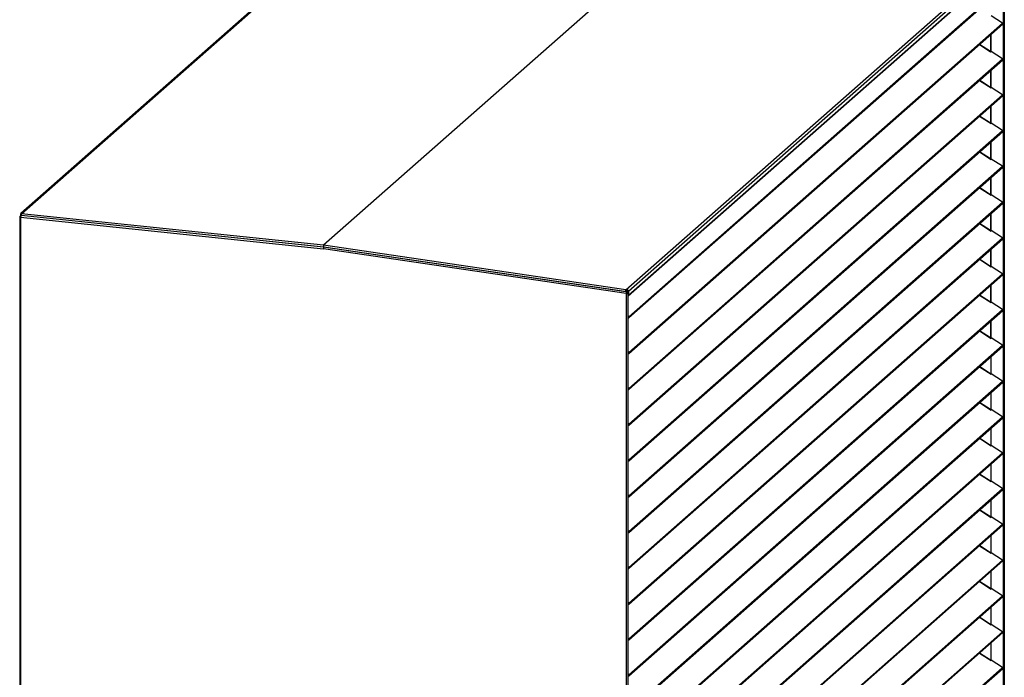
# Model space of a CAD drawing. Header units: millimetres. Extents: x 0 to 39823, y 0 to 11880.
# Tile 34 of 83: x 32860 to 34313, y 1388 to 2359. Entities that reach past the tile are written whole.
import ezdxf

# ---------------------------------------------------------------- set-up
doc = ezdxf.new("R2010")
doc.units = ezdxf.units.MM

msp = doc.modelspace()

# ---------------------------------------------------------------- linework, layer by layer
at = {"color": 7, "linetype": 'Continuous', "lineweight": 25, "ltscale": 20}
for p, q in [((33415.1, 2561), (32861.4, 2072.6)), ((32862.1, 2072.1), (33418.2, 2562.6)), ((33864.6, 2516.2), (33308.4, 2025.7)), ((33864.5, 2516.2), (33308.4, 2025.7)), ((33754.7, 1959.7), (34310.9, 2450.1)), ((34312.3, 2446), (33758.6, 1957.7)), ((34313.5, 2444), (34313.5, 973.6)), ((33758.3, 1951.3), (34312, 2439.6)), ((33758.6, 1951.9), (34312.3, 2440.2)), ((34311.7, 2439.3), (34311.7, 973.2)), ((33759.2, 1920.2), (34311, 2406.8)), ((33759.3, 1918.9), (34311.1, 2405.5)), ((34311, 2354), (34294.2, 2364.8)), ((33759.2, 1867.3), (34311, 2354)), ((33759.3, 1866), (34311.1, 2352.7)), ((34293.8, 2311.3), (34293.8, 2337.4)), ((34293.9, 2311.4), (34293.9, 2337.4)), ((34276.7, 2322.3), (34293.2, 2311.7)), ((34293.2, 2311.9), (34276.8, 2322.4)), ((34294, 2311.1), (34293.2, 2311.7)), ((34293.8, 2311.3), (34294.2, 2311.9)), ((34294.2, 2311.9), (34294, 2311.1)), ((34311, 2301.1), (34294.2, 2311.9)), ((33759.2, 1814.4), (34311, 2301.1)), ((33759.3, 1813.1), (34311.1, 2299.8)), ((34293.8, 2311.3), (34293.8, 2311.3)), ((34293.8, 2258.5), (34293.8, 2284.5)), ((34293.9, 2258.5), (34293.9, 2284.5)), ((34276.7, 2269.4), (34294, 2258.3)), ((34293.2, 2259), (34276.8, 2269.5)), ((34293.8, 2258.4), (34294.2, 2259)), ((34293.8, 2258.4), (34293.8, 2258.4)), ((34294.2, 2259), (34294, 2258.3)), ((34311, 2248.2), (34294.2, 2259)), ((33759.2, 1761.5), (34311, 2248.2)), ((33759.3, 1760.2), (34311.1, 2246.9)), ((34293.8, 2205.6), (34293.8, 2231.6)), ((34293.9, 2205.6), (34293.9, 2231.7)), ((34276.7, 2216.5), (34294, 2205.4)), ((34293.2, 2206.1), (34276.8, 2216.6)), ((33759.2, 1708.6), (34311, 2195.3)), ((34293.8, 2205.6), (34294.2, 2206.1)), ((34293.8, 2205.5), (34293.8, 2205.6)), ((34294.2, 2206.1), (34294, 2205.4)), ((34311, 2195.3), (34294.2, 2206.1)), ((33759.3, 1707.3), (34311.1, 2194)), ((34293.8, 2152.7), (34293.8, 2178.7)), ((34293.9, 2152.8), (34293.9, 2178.8)), ((34276.7, 2163.6), (34294, 2152.5)), ((34293.2, 2153.3), (34276.8, 2163.8)), ((34293.8, 2152.7), (34294.2, 2153.2)), ((34293.8, 2152.6), (34293.8, 2152.7)), ((34294.2, 2153.2), (34294, 2152.5)), ((34311, 2142.4), (34294.2, 2153.2)), ((33759.2, 1655.8), (34311, 2142.4)), ((33759.3, 1654.4), (34311.1, 2141.1)), ((34293.8, 2099.8), (34293.8, 2125.9)), ((34293.9, 2099.9), (34293.9, 2125.9)), ((34276.7, 2110.8), (34294, 2099.6)), ((34293.2, 2100.4), (34276.8, 2110.9)), ((34293.8, 2099.8), (34294.2, 2100.4)), ((34293.8, 2099.8), (34293.8, 2099.8)), ((34294.2, 2100.4), (34294, 2099.6)), ((34311, 2089.6), (34294.2, 2100.4)), ((33759.2, 1602.9), (34311, 2089.6)), ((33759.3, 1601.6), (34311.1, 2088.2)), ((32859.6, 2068), (32859.6, 598.6)), ((32861.6, 2070.7), (32860.6, 2070.8)), ((32860.6, 2070.8), (32860.6, 2068.8)), ((32860.9, 2067.1), (32860.9, 598)), ((32860.9, 2067.1), (33308, 2020.6)), ((32861.6, 2070.7), (32861.7, 2070.8)), ((32861.6, 2070.7), (32861.6, 2069.6)), ((32861.6, 2069.6), (32861.7, 2070.3)), ((33308.6, 2023.1), (32861.6, 2069.6)), ((32861.7, 2070.6), (32861.7, 2070.1)), ((32861.7, 2070.6), (32861.7, 2070.6)), ((32861.7, 2070.3), (32861.8, 2070.3)), ((32862, 2070.1), (33308.3, 2023.7)), ((33308.4, 2025.7), (32862.1, 2072.1)), ((34293.8, 2046.9), (34293.8, 2073)), ((34293.9, 2047), (34293.9, 2073)), ((34276.7, 2057.9), (34294, 2046.7)), ((34293.2, 2047.5), (34276.8, 2058)), ((33759.2, 1550), (34311, 2036.7)), ((34293.8, 2046.9), (34294.2, 2047.5)), ((34293.8, 2046.9), (34293.8, 2046.9)), ((34294.2, 2047.5), (34294, 2046.7)), ((34311, 2036.7), (34294.2, 2047.5)), ((33308.3, 2023.7), (33754.5, 1957.6)), ((33754.7, 1959.7), (33308.4, 2025.7)), ((33308.6, 2023.1), (33309.1, 2023.6)), ((33308.6, 2022.8), (33308.6, 2023.1)), ((33309.4, 2023.5), (33308.9, 2023.1)), ((33755.9, 1957), (33308.9, 2023.1)), ((33759.3, 1548.7), (34311.1, 2035.4)), ((33308.1, 2020.8), (33308, 2020.6)), ((33308, 2020.6), (33308.1, 2020.6)), ((33755.2, 1954.5), (33308.1, 2020.6)), ((34293.8, 1994), (34293.8, 2020.1)), ((34293.9, 1994.1), (34293.9, 2020.1)), ((34276.7, 2005), (34294, 1993.9)), ((34293.2, 1994.6), (34276.8, 2005.1)), ((34293.8, 1994), (34294.2, 1994.6)), ((34293.8, 1994), (34293.8, 1994)), ((34294.2, 1994.6), (34294, 1993.9)), ((34311, 1983.8), (34294.2, 1994.6)), ((33759.2, 1497.1), (34311, 1983.8)), ((33759.3, 1495.8), (34311.1, 1982.5)), ((34293.8, 1941.2), (34293.8, 1967.2)), ((34293.9, 1941.2), (34293.9, 1967.2)), ((33754.7, 1958.7), (33755.9, 1959.8)), ((33754.7, 1958.7), (33754.7, 1959.7)), ((33754.7, 1958.6), (33755.8, 1959.6)), ((33754.7, 1957.7), (33755.8, 1958.7)), ((33754.7, 1958.6), (33754.7, 1957.7)), ((33754.7, 1958.6), (33754.7, 1958.6)), ((33757.2, 1957.5), (33755.1, 1958.1)), ((33755.2, 1954.5), (33755.5, 1954.8)), ((33755.2, 1954.5), (33755.2, 485.3)), ((33755.7, 1959.6), (33755.8, 1959.6)), ((33755.9, 1959.7), (33755.8, 1959.7)), ((33755.8, 1959.6), (33755.8, 1958.7)), ((33755.9, 1958.7), (33755.8, 1958.8)), ((33755.9, 1960.7), (33755.9, 1959.8)), ((33756.1, 1959.8), (33755.9, 1959.7)), ((33755.9, 1958.7), (33755.9, 1959.7)), ((33755.9, 1957), (33757.2, 1957.5)), ((33755.9, 1956), (33755.9, 1957)), ((33757.1, 1956.5), (33755.9, 1956)), ((33756.5, 1956), (33756.1, 1956.1)), ((33756.5, 1956), (33757.1, 1956.2)), ((33756.5, 1956), (33756.5, 1955.1)), ((33756.6, 1957.9), (33757.6, 1957.8)), ((33756.6, 1957.9), (33756.6, 1957.6)), ((33757.1, 1956.2), (33756.7, 1956.4)), ((33757.2, 1957.5), (33757.1, 1956.5)), ((33757.6, 1956), (33757.6, 1957.8)), ((33757.7, 1957.8), (33757.6, 1957.8)), ((33758.6, 1957.7), (33757.7, 1957.8)), ((33757.7, 1957.8), (33757.7, 1955.9)), ((33757.9, 485.9), (33757.9, 1955.5)), ((33758.6, 1951.9), (33757.9, 1952)), ((33758.6, 1957.7), (33758.6, 1951.9)), ((34276.7, 1952.1), (34294, 1941)), ((34293.2, 1941.7), (34276.8, 1952.2)), ((34293.8, 1941.1), (34294.2, 1941.7)), ((34293.8, 1941.1), (34293.8, 1941.1)), ((34294.2, 1941.7), (34294, 1941)), ((34311, 1930.9), (34294.2, 1941.7)), ((33759.2, 1920.2), (33757.9, 1921.6)), ((33758.8, 1919.6), (33757.9, 1920.5)), ((33757.9, 1920.3), (33758.6, 1919.5)), ((33757.9, 1919.3), (33758.2, 1918.9)), ((33758.6, 1919.5), (33758.2, 1918.9)), ((33758.6, 1919.5), (33758.8, 1919.6)), ((33759.2, 1920.2), (33758.8, 1919.6)), ((33759.2, 1444.2), (34311, 1930.9)), ((33759.3, 1442.9), (34311.1, 1929.6)), ((34293.8, 1888.3), (34293.8, 1914.3)), ((34293.9, 1888.3), (34293.9, 1914.4)), ((34276.7, 1899.2), (34294, 1888.1)), ((34293.2, 1888.8), (34276.8, 1899.4)), ((33759.2, 1391.3), (34311, 1878)), ((33759.3, 1390), (34311.1, 1876.7)), ((34293.8, 1888.3), (34294.2, 1888.8)), ((34293.8, 1888.2), (34293.8, 1888.3)), ((34294.2, 1888.8), (34294, 1888.1)), ((34311, 1878), (34294.2, 1888.8)), ((33759.2, 1867.3), (33757.9, 1868.7)), ((33758.8, 1866.7), (33757.9, 1867.7)), ((33757.9, 1867.4), (33758.6, 1866.6)), ((33757.9, 1866.4), (33758.2, 1866)), ((33758.6, 1866.6), (33758.2, 1866)), ((33758.6, 1866.6), (33758.8, 1866.7)), ((33759.2, 1867.3), (33758.8, 1866.7)), ((34294, 1835.6), (34294, 1861.6)), ((34294, 1835.7), (34294, 1861.6)), ((34293.2, 1836), (34276.8, 1846.5)), ((34276.7, 1846.3), (34294, 1835.2)), ((34293.8, 1835.4), (34294.2, 1835.9)), ((34293.8, 1835.3), (34293.8, 1835.4)), ((34294.2, 1835.9), (34294, 1835.2)), ((34311, 1825.1), (34294.2, 1835.9)), ((33759.2, 1338.5), (34311, 1825.1)), ((33759.3, 1337.1), (34311.1, 1823.8)), ((33759.2, 1814.4), (33757.9, 1815.8)), ((33758.8, 1813.8), (33757.9, 1814.8)), ((33757.9, 1814.5), (33758.6, 1813.7)), ((33757.9, 1813.5), (33758.2, 1813.1)), ((33758.6, 1813.7), (33758.2, 1813.1)), ((33758.6, 1813.7), (33758.8, 1813.8)), ((33759.2, 1814.4), (33758.8, 1813.8)), ((34294, 1782.8), (34294, 1808.8)), ((34294, 1782.7), (34294, 1808.7)), ((34276.7, 1793.5), (34294, 1782.3)), ((34293.2, 1783.1), (34276.8, 1793.6)), ((34293.8, 1782.5), (34294.2, 1783.1)), ((34293.8, 1782.5), (34293.8, 1782.5)), ((34294.2, 1783.1), (34294, 1782.3)), ((34311, 1772.3), (34294.2, 1783.1)), ((33759.2, 1761.5), (33757.9, 1762.9)), ((33758.8, 1761), (33757.9, 1761.9)), ((33757.9, 1761.6), (33758.6, 1760.8)), ((33757.9, 1760.6), (33758.2, 1760.2)), ((33758.6, 1760.8), (33758.2, 1760.2)), ((33758.6, 1760.8), (33758.8, 1760.9)), ((33759.2, 1761.5), (33758.8, 1761)), ((33759.2, 1285.6), (34311, 1772.3)), ((33759.3, 1284.3), (34311.1, 1770.9)), ((34294, 1729.9), (34294, 1755.9)), ((34294, 1729.9), (34294, 1755.8)), ((34276.7, 1740.6), (34294, 1729.4)), ((34293.2, 1730.2), (34276.8, 1740.7)), ((34293.8, 1729.6), (34294.2, 1730.2)), ((34294.2, 1730.2), (34294, 1729.4)), ((34311, 1719.4), (34294.2, 1730.2)), ((33759.2, 1232.7), (34311, 1719.4)), ((33759.3, 1231.4), (34311.1, 1718.1)), ((34293.8, 1729.6), (34293.8, 1729.6)), ((33759.2, 1708.6), (33757.9, 1710)), ((33758.8, 1708.1), (33757.9, 1709)), ((33757.9, 1708.8), (33758.6, 1707.9)), ((33757.9, 1707.7), (33758.2, 1707.4)), ((33758.6, 1707.9), (33758.2, 1707.4)), ((33758.6, 1707.9), (33758.8, 1708)), ((33759.2, 1708.6), (33758.8, 1708.1)), ((34294, 1677), (34294, 1703)), ((34294, 1677), (34294, 1702.9)), ((34276.7, 1687.7), (34294, 1676.6)), ((34293.2, 1677.3), (34276.8, 1687.8)), ((34293.8, 1676.7), (34294.2, 1677.3)), ((34293.8, 1676.7), (34293.8, 1676.7)), ((34294.2, 1677.3), (34294, 1676.6)), ((34311, 1666.5), (34294.2, 1677.3)), ((33759.2, 1179.8), (34311, 1666.5)), ((33759.3, 1178.5), (34311.1, 1665.2)), ((33759.2, 1655.8), (33757.9, 1657.2)), ((33758.8, 1655.2), (33757.9, 1656.1)), ((33757.9, 1655.9), (33758.6, 1655)), ((33757.9, 1654.8), (33758.2, 1654.5)), ((33758.6, 1655), (33758.2, 1654.5)), ((33758.6, 1655), (33758.8, 1655.2)), ((33759.2, 1655.8), (33758.8, 1655.2)), ((34294, 1624.1), (34294, 1650.1)), ((34294, 1624.2), (34294, 1650.1)), ((34276.7, 1634.8), (34294, 1623.7)), ((34293.2, 1624.4), (34276.8, 1634.9)), ((34293.8, 1623.8), (34294.2, 1624.4)), ((34293.8, 1623.8), (34293.8, 1623.8)), ((34294.2, 1624.4), (34294, 1623.7)), ((34311, 1613.6), (34294.2, 1624.4)), ((33759.2, 1602.9), (33757.9, 1604.3)), ((33758.8, 1602.3), (33757.9, 1603.2)), ((33757.9, 1603), (33758.6, 1602.2)), ((33757.9, 1602), (33758.2, 1601.6)), ((33758.6, 1602.2), (33758.2, 1601.6)), ((33758.6, 1602.2), (33758.8, 1602.3)), ((33759.2, 1602.9), (33758.8, 1602.3)), ((33759.2, 1126.9), (34311, 1613.6)), ((33759.3, 1125.6), (34311.1, 1612.3)), ((34294, 1571.2), (34294, 1597.2)), ((34294, 1571.3), (34294, 1597.2)), ((34276.7, 1581.9), (34294, 1570.8)), ((34293.2, 1571.6), (34276.8, 1582.1)), ((34293.8, 1571), (34294.2, 1571.5)), ((34293.8, 1570.9), (34293.8, 1571)), ((34294.2, 1571.5), (34294, 1570.8)), ((34311, 1560.7), (34294.2, 1571.5)), ((33759.2, 1074), (34311, 1560.7)), ((33759.3, 1072.7), (34311.1, 1559.4)), ((33759.2, 1550), (33757.9, 1551.4)), ((33758.8, 1549.4), (33757.9, 1550.4)), ((33757.9, 1550.1), (33758.6, 1549.3)), ((33757.9, 1549.1), (33758.2, 1548.7)), ((33758.6, 1549.3), (33758.2, 1548.7)), ((33758.6, 1549.3), (33758.8, 1549.4)), ((33759.2, 1550), (33758.8, 1549.4)), ((34294, 1518.3), (34294, 1544.3)), ((34294, 1518.4), (34294, 1544.3)), ((34276.7, 1529), (34294, 1517.9)), ((34293.2, 1518.7), (34276.8, 1529.2)), ((34293.8, 1518.1), (34294.2, 1518.6)), ((34293.8, 1518.1), (34293.8, 1518.1)), ((34294.2, 1518.6), (34294, 1517.9)), ((34311, 1507.8), (34294.2, 1518.6)), ((33759.2, 1497.1), (33757.9, 1498.5)), ((33758.8, 1496.5), (33757.9, 1497.5)), ((33759.2, 1021.2), (34311, 1507.8)), ((33759.3, 1019.9), (34311.1, 1506.5)), ((33757.9, 1497.2), (33758.6, 1496.4)), ((33757.9, 1496.2), (33758.2, 1495.8)), ((33758.6, 1496.4), (33758.2, 1495.8)), ((33758.6, 1496.4), (33758.8, 1496.5)), ((33759.2, 1497.1), (33758.8, 1496.5)), ((34294, 1465.5), (34294, 1491.5)), ((34294, 1465.5), (34294, 1491.4)), ((34276.7, 1476.2), (34294, 1465)), ((34293.2, 1465.8), (34276.8, 1476.3)), ((33759.2, 968.3), (34311, 1455)), ((34293.8, 1465.2), (34294.2, 1465.8)), ((34293.8, 1465.2), (34293.8, 1465.2)), ((34294.2, 1465.8), (34294, 1465)), ((34311, 1455), (34294.2, 1465.8)), ((33759.2, 1444.2), (33757.9, 1445.6)), ((33758.8, 1443.7), (33757.9, 1444.6)), ((33757.9, 1444.3), (33758.6, 1443.5)), ((33757.9, 1443.3), (33758.2, 1443)), ((33758.6, 1443.5), (33758.2, 1443)), ((33758.6, 1443.5), (33758.8, 1443.6)), ((33759.2, 1444.2), (33758.8, 1443.7)), ((33759.3, 967), (34311.1, 1453.7)), ((34294, 1412.7), (34294, 1438.6)), ((34294, 1412.6), (34294, 1438.5)), ((34276.7, 1423.3), (34294, 1412.2)), ((34293.2, 1412.9), (34276.8, 1423.4)), ((34293.8, 1412.3), (34294.2, 1412.9)), ((34293.8, 1412.3), (34293.8, 1412.3)), ((34294.2, 1412.9), (34294, 1412.2)), ((34294, 1412.6), (34294, 1412.7)), ((34311, 1402.1), (34294.2, 1412.9)), ((33759.2, 915.4), (34311, 1402.1)), ((33759.3, 914.1), (34311.1, 1400.8)), ((33759.2, 1391.3), (33757.9, 1392.7)), ((33758.8, 1390.8), (33757.9, 1391.7)), ((33757.9, 1391.5), (33758.6, 1390.6)), ((33757.9, 1390.4), (33758.2, 1390.1)), ((33758.6, 1390.6), (33758.2, 1390.1)), ((33758.6, 1390.6), (33758.8, 1390.8)), ((33759.2, 1391.3), (33758.8, 1390.8))]:
    msp.add_line(p, q, dxfattribs=at)
at = {"color": 7, "linetype": 'Continuous', "lineweight": 25, "ltscale": 20, "flags": 128}
for points in [[(34293.2, 2311.7), (34293.2, 2311.8), (34293.2, 2311.9), (34293.2, 2311.9)], [(34293.2, 2258.8), (34293.2, 2258.9), (34293.2, 2259), (34293.2, 2259)], [(34293.2, 2205.9), (34293.2, 2206.1), (34293.2, 2206.1), (34293.2, 2206.1)], [(34293.2, 2153), (34293.2, 2153.2), (34293.2, 2153.2), (34293.2, 2153.3)], [(34293.2, 2100.2), (34293.2, 2100.3), (34293.2, 2100.4), (34293.2, 2100.4)], [(32861.2, 2069), (32861, 2069), (32860.4, 2068.8), (32859.9, 2068.5), (32859.7, 2068.2), (32859.6, 2067.9), (32859.9, 2067.6), (32860.3, 2067.3), (32860.9, 2067.1)], [(32861.1, 2068.5), (32861, 2068.5), (32860.8, 2068.3), (32860.6, 2068.1), (32860.6, 2067.9), (32860.7, 2067.7), (32860.9, 2067.6)], [(32862, 2070.1), (32861.9, 2070.1), (32861.8, 2070.2), (32861.8, 2070.4), (32861.7, 2070.7), (32861.7, 2071), (32861.7, 2071.3), (32861.8, 2071.5), (32861.9, 2071.8), (32862, 2072), (32862.1, 2072.1)], [(32861.7, 2071.1), (32861.7, 2071), (32861.7, 2070.6)], [(34293.2, 2047.3), (34293.2, 2047.4), (34293.2, 2047.5), (34293.2, 2047.5)], [(33308.4, 2025.7), (33308.4, 2025.7), (33308.4, 2025.7)], [(33308.4, 2025.7), (33308.4, 2025.7), (33308.4, 2025.7)], [(34293.2, 1994.4), (34293.2, 1994.5), (34293.2, 1994.6), (34293.2, 1994.6)], [(33754.7, 1959.7), (33754.6, 1959.5), (33754.5, 1959.3), (33754.4, 1959.1), (33754.4, 1958.8), (33754.3, 1958.5), (33754.3, 1958.2), (33754.4, 1958), (33754.4, 1957.8), (33754.5, 1957.7), (33754.6, 1957.6), (33754.7, 1957.7)], [(33754.7, 1958.7), (33754.7, 1958.7), (33754.7, 1958.7), (33754.7, 1958.7), (33754.7, 1958.7), (33754.7, 1958.7), (33754.7, 1958.6), (33754.7, 1958.6), (33754.7, 1958.6)], [(33755.2, 1954.5), (33755.9, 1954.5), (33756.6, 1954.6), (33757.2, 1954.8), (33757.6, 1955.1), (33757.9, 1955.4), (33757.8, 1955.7), (33757.6, 1956), (33757.1, 1956.2)], [(33755.5, 1954.8), (33755.9, 1954.8), (33756.2, 1954.9), (33756.5, 1955.1), (33756.7, 1955.2), (33756.9, 1955.4), (33756.9, 1955.6), (33756.7, 1955.8), (33756.5, 1956)], [(34293.2, 1941.5), (34293.2, 1941.6), (34293.2, 1941.7), (34293.2, 1941.7)], [(33758.2, 1918.9), (33758.5, 1918.7), (33758.7, 1918.7), (33759, 1918.7), (33759.2, 1918.8), (33759.4, 1919), (33759.5, 1919.2), (33759.5, 1919.4), (33759.5, 1919.7), (33759.4, 1920), (33759.2, 1920.2)], [(33758.6, 1919.5), (33758.7, 1919.4), (33758.7, 1919.4), (33758.8, 1919.4), (33758.8, 1919.5), (33758.8, 1919.5), (33758.8, 1919.5), (33758.8, 1919.6), (33758.8, 1919.6)], [(34293.2, 1888.6), (34293.2, 1888.8), (34293.2, 1888.8), (34293.2, 1888.8)], [(33758.2, 1866), (33758.5, 1865.9), (33758.7, 1865.8), (33759, 1865.8), (33759.2, 1865.9), (33759.4, 1866.1), (33759.5, 1866.3), (33759.5, 1866.6), (33759.5, 1866.8), (33759.4, 1867.1), (33759.2, 1867.3)], [(33758.6, 1866.6), (33758.7, 1866.6), (33758.7, 1866.6), (33758.8, 1866.6), (33758.8, 1866.6), (33758.8, 1866.6), (33758.8, 1866.7), (33758.8, 1866.7), (33758.8, 1866.7)], [(34293.2, 1835.7), (34293.2, 1835.9), (34293.2, 1836), (34293.2, 1836)], [(33758.2, 1813.1), (33758.5, 1813), (33758.7, 1812.9), (33759, 1812.9), (33759.2, 1813), (33759.4, 1813.2), (33759.5, 1813.4), (33759.5, 1813.7), (33759.5, 1813.9), (33759.4, 1814.2), (33759.2, 1814.4)], [(33758.6, 1813.7), (33758.7, 1813.7), (33758.7, 1813.7), (33758.8, 1813.7), (33758.8, 1813.7), (33758.8, 1813.7), (33758.8, 1813.8), (33758.8, 1813.8), (33758.8, 1813.8)], [(34293.2, 1782.9), (34293.2, 1783), (34293.2, 1783.1), (34293.2, 1783.1)], [(33758.2, 1760.2), (33758.5, 1760.1), (33758.7, 1760), (33759, 1760), (33759.2, 1760.1), (33759.4, 1760.3), (33759.5, 1760.5), (33759.5, 1760.8), (33759.5, 1761.1), (33759.4, 1761.3), (33759.2, 1761.5)], [(33758.6, 1760.8), (33758.7, 1760.8), (33758.7, 1760.8), (33758.8, 1760.8), (33758.8, 1760.8), (33758.8, 1760.9), (33758.8, 1760.9), (33758.8, 1760.9), (33758.8, 1761)], [(34293.2, 1730), (34293.2, 1730.1), (34293.2, 1730.2), (34293.2, 1730.2)], [(33758.2, 1707.4), (33758.5, 1707.2), (33758.7, 1707.1), (33759, 1707.2), (33759.2, 1707.3), (33759.4, 1707.4), (33759.5, 1707.7), (33759.5, 1707.9), (33759.5, 1708.2), (33759.4, 1708.4), (33759.2, 1708.6)], [(33758.6, 1707.9), (33758.7, 1707.9), (33758.7, 1707.9), (33758.8, 1707.9), (33758.8, 1707.9), (33758.8, 1708), (33758.8, 1708), (33758.8, 1708), (33758.8, 1708.1)], [(34293.2, 1677.1), (34293.2, 1677.2), (34293.2, 1677.3), (34293.2, 1677.3)], [(33758.2, 1654.5), (33758.5, 1654.3), (33758.7, 1654.3), (33759, 1654.3), (33759.2, 1654.4), (33759.4, 1654.5), (33759.5, 1654.8), (33759.5, 1655), (33759.5, 1655.3), (33759.4, 1655.5), (33759.2, 1655.8)], [(33758.6, 1655), (33758.7, 1655), (33758.7, 1655), (33758.8, 1655), (33758.8, 1655.1), (33758.8, 1655.1), (33758.8, 1655.1), (33758.8, 1655.2), (33758.8, 1655.2)], [(34293.2, 1624.2), (34293.2, 1624.4), (34293.2, 1624.4), (34293.2, 1624.4)], [(33758.2, 1601.6), (33758.5, 1601.5), (33758.7, 1601.4), (33759, 1601.4), (33759.2, 1601.5), (33759.4, 1601.7), (33759.5, 1601.9), (33759.5, 1602.1), (33759.5, 1602.4), (33759.4, 1602.7), (33759.2, 1602.9)], [(33758.6, 1602.2), (33758.7, 1602.1), (33758.7, 1602.1), (33758.8, 1602.1), (33758.8, 1602.2), (33758.8, 1602.2), (33758.8, 1602.2), (33758.8, 1602.3), (33758.8, 1602.3)], [(34293.2, 1571.3), (34293.2, 1571.5), (34293.2, 1571.5), (34293.2, 1571.6)], [(33758.2, 1548.7), (33758.5, 1548.6), (33758.7, 1548.5), (33759, 1548.5), (33759.2, 1548.6), (33759.4, 1548.8), (33759.5, 1549), (33759.5, 1549.3), (33759.5, 1549.5), (33759.4, 1549.8), (33759.2, 1550)], [(33758.6, 1549.3), (33758.7, 1549.3), (33758.7, 1549.3), (33758.8, 1549.3), (33758.8, 1549.3), (33758.8, 1549.3), (33758.8, 1549.4), (33758.8, 1549.4), (33758.8, 1549.4)], [(34293.2, 1518.5), (34293.2, 1518.6), (34293.2, 1518.7), (34293.2, 1518.7)], [(33758.2, 1495.8), (33758.5, 1495.7), (33758.7, 1495.6), (33759, 1495.6), (33759.2, 1495.7), (33759.4, 1495.9), (33759.5, 1496.1), (33759.5, 1496.4), (33759.5, 1496.6), (33759.4, 1496.9), (33759.2, 1497.1)], [(33758.6, 1496.4), (33758.7, 1496.4), (33758.7, 1496.4), (33758.8, 1496.4), (33758.8, 1496.4), (33758.8, 1496.4), (33758.8, 1496.5), (33758.8, 1496.5), (33758.8, 1496.5)], [(34293.2, 1465.6), (34293.2, 1465.7), (34293.2, 1465.8), (34293.2, 1465.8)], [(33758.2, 1443), (33758.5, 1442.8), (33758.7, 1442.7), (33759, 1442.8), (33759.2, 1442.8), (33759.4, 1443), (33759.5, 1443.2), (33759.5, 1443.5), (33759.5, 1443.8), (33759.4, 1444), (33759.2, 1444.2)], [(33758.6, 1443.5), (33758.7, 1443.5), (33758.7, 1443.5), (33758.8, 1443.5), (33758.8, 1443.5), (33758.8, 1443.6), (33758.8, 1443.6), (33758.8, 1443.6), (33758.8, 1443.7)], [(34293.2, 1412.7), (34293.2, 1412.8), (34293.2, 1412.9), (34293.2, 1412.9)], [(33758.2, 1390.1), (33758.5, 1389.9), (33758.7, 1389.9), (33759, 1389.9), (33759.2, 1390), (33759.4, 1390.1), (33759.5, 1390.4), (33759.5, 1390.6), (33759.5, 1390.9), (33759.4, 1391.1), (33759.2, 1391.3)], [(33758.6, 1390.6), (33758.7, 1390.6), (33758.7, 1390.6), (33758.8, 1390.6), (33758.8, 1390.6), (33758.8, 1390.7), (33758.8, 1390.7), (33758.8, 1390.7), (33758.8, 1390.8)]]:
    msp.add_lwpolyline(points, dxfattribs=at)
at = {"color": 7, "linetype": 'Continuous', "lineweight": 25, "ltscale": 400}
for centre, radius, start, end in [((34310.5, 2353.3), 0.867, 315.6273, 54.1878), ((34310.5, 2300.4), 0.867, 315.6273, 54.1878), ((34310.5, 2247.5), 0.867, 315.6273, 54.1878), ((34310.5, 2194.6), 0.867, 315.6273, 54.1878), ((34310.5, 2141.7), 0.867, 315.6273, 54.1878), ((34310.5, 2088.8), 0.867, 315.6273, 54.1878), ((32863, 2070.9), 2.36, 82.8569, 181.3797), ((32864.7, 2067.4), 3.82, 144.7649, 184.6541), ((32863.2, 2070.7), 1.64, 149.8047, 180.5173), ((34310.5, 2036), 0.867, 315.6273, 54.1878), ((33311.8, 2021), 3.83, 145.3182, 184.9928), ((33312.2, 2020.8), 4.05, 144.544, 182.1907), ((34310.5, 1983.1), 0.867, 315.6273, 54.1878), ((33759.2, 1954.6), 4.07, 145.1042, 182.527), ((33757.6, 1954.9), 2.04, 145.6684, 182.861), ((33755.4, 1957.6), 3.17, 1.0286, 80.6883), ((33755.6, 1957.8), 2.08, 1.0846, 80.6322), ((33755.6, 1957.7), 1.97, 1.0846, 80.6322), ((33755.8, 1957.9), 0.875, 1.0846, 80.6322), ((33757.7, 1951.9), 0.849, 278.9506, 1.6239), ((34310.5, 1930.2), 0.867, 315.6273, 54.1878), ((34310.5, 1877.3), 0.867, 315.6273, 54.1878), ((34310.5, 1824.4), 0.867, 315.6273, 54.1878), ((34310.5, 1771.6), 0.867, 315.6273, 54.1878), ((34310.5, 1718.7), 0.867, 315.6273, 54.1878), ((34310.5, 1665.8), 0.867, 315.6273, 54.1878), ((34310.5, 1612.9), 0.867, 315.6273, 54.1878), ((34310.5, 1560), 0.867, 315.6273, 54.1878), ((34310.5, 1507.1), 0.867, 315.6273, 54.1878), ((34310.5, 1454.3), 0.867, 315.6273, 54.1878), ((34310.5, 1401.4), 0.867, 315.6273, 54.1878)]:
    msp.add_arc(centre, radius, start, end, dxfattribs=at)
msp.add_ellipse((33308.4, 2024.7), major_axis=(0.13, 1.04), ratio=0.333274, start_param=0.389834, end_param=3.134378, dxfattribs=at)

doc.saveas('drawing.dxf')
